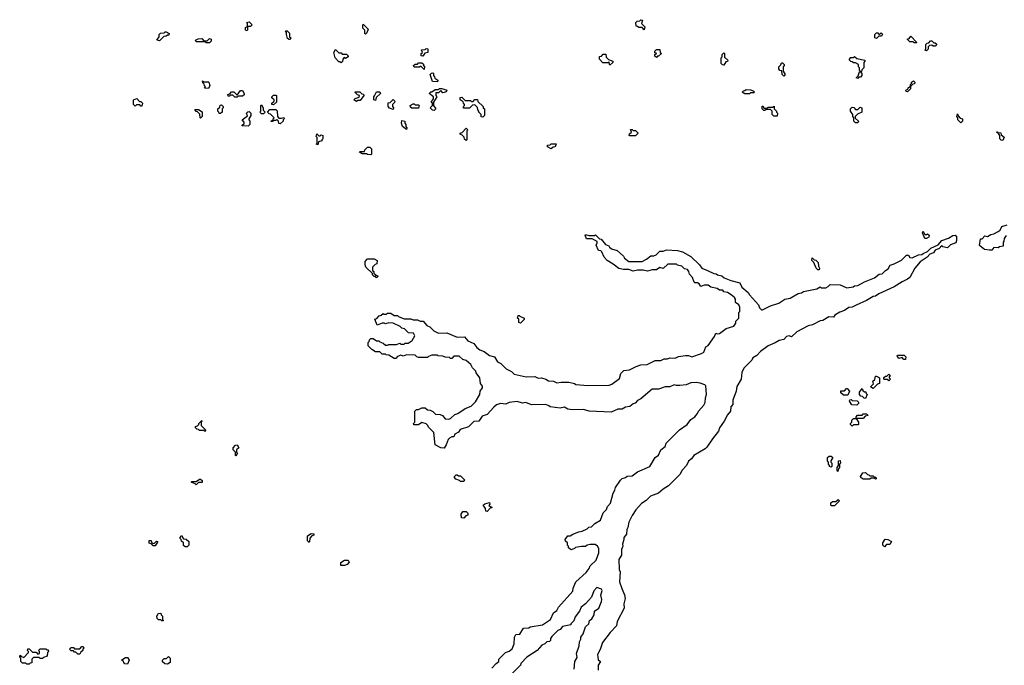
# Model space of a CAD drawing. Extents: x 2494118 to 2687960, y 757339 to 915227.
# Tile 118 of 256: x 2623840 to 2632739, y 771030 to 776860. Entities that reach past the tile are written whole.
import ezdxf

# ---------------------------------------------------------------- set-up
doc = ezdxf.new("R2010")
doc.units = 0

msp = doc.modelspace()

# ---------------------------------------------------------------- linework, layer by layer
at = {"layer": '0CON20XD'}
for points in [[(2625895, 776760), (2625880, 776765), (2625881.7, 776788.3), (2625900, 776800), (2625900, 776825), (2625890, 776835), (2625915, 776840), (2625940, 776815), (2625925, 776800), (2625900, 776800), (2625900, 776765), (2625895, 776760)], [(2626965, 776730), (2626960, 776735), (2626960, 776765), (2626940, 776785), (2626940, 776815), (2626945, 776820), (2626990, 776775), (2626978.3, 776741.7), (2626965, 776730)], [(2629485, 776770), (2629465, 776790), (2629435, 776790), (2629425, 776800), (2629411.7, 776801.7), (2629410, 776835), (2629421.7, 776848.3), (2629445, 776850), (2629455, 776860), (2629470, 776855), (2629460, 776825), (2629490, 776795), (2629485, 776770)], [(2625105, 776670), (2625080, 776675), (2625100, 776705), (2625100, 776725), (2625111.7, 776738.3), (2625145, 776740), (2625155, 776750), (2625165, 776750), (2625190, 776735), (2625188.3, 776721.7), (2625175, 776720), (2625165, 776710), (2625141.7, 776708.3), (2625105, 776670)], [(2626285, 776680), (2626275, 776680), (2626261.7, 776691.7), (2626250, 776725), (2626250, 776745), (2626241.7, 776758.3), (2626258.3, 776758.3), (2626278.3, 776738.3), (2626280, 776705), (2626290, 776695), (2626285, 776680)], [(2631585, 776690), (2631570, 776695), (2631570, 776725), (2631585, 776740), (2631595, 776740), (2631605, 776730), (2631615, 776730), (2631625, 776740), (2631638.3, 776728.3), (2631628.3, 776711.7), (2631605, 776710), (2631585, 776690)], [(2625555, 776650), (2625525, 776650), (2625515, 776660), (2625435, 776660), (2625430, 776675), (2625453, 776687), (2625485, 776690), (2625505, 776670), (2625535, 776670), (2625555, 776690), (2625570, 776685), (2625570, 776665), (2625555, 776650)], [(2631945, 776650), (2631925, 776650), (2631915, 776660), (2631885, 776660), (2631860, 776685), (2631878.3, 776691.7), (2631895, 776710), (2631950, 776655), (2631945, 776650)], [(2632035, 776580), (2632020, 776585), (2632030, 776595), (2632030, 776635), (2632041.7, 776648.3), (2632058.3, 776651.7), (2632071.7, 776668.3), (2632085, 776670), (2632101.7, 776651.7), (2632115, 776650), (2632128.3, 776638.3), (2632115, 776620), (2632095, 776620), (2632085, 776630), (2632061.7, 776628.3), (2632050, 776615), (2632050, 776595), (2632035, 776580)], [(2626745, 776470), (2626735, 776480), (2626725, 776480), (2626690, 776515), (2626680, 776565), (2626695, 776590), (2626725, 776560), (2626745, 776560), (2626755, 776550), (2626795, 776550), (2626810, 776535), (2626810, 776525), (2626785, 776510), (2626771.7, 776518.3), (2626760, 776505), (2626758.3, 776481.7), (2626745, 776470)], [(2627485, 776530), (2627470, 776535), (2627470, 776555), (2627480, 776565), (2627473, 776587), (2627505, 776590), (2627515, 776600), (2627528.3, 776598.3), (2627530, 776565), (2627501.7, 776558.3), (2627485, 776530)], [(2629175, 776450), (2629165, 776480), (2629155, 776470), (2629111.7, 776471.7), (2629080, 776505), (2629081.7, 776528.3), (2629098.3, 776531.7), (2629115, 776550), (2629138.3, 776548.3), (2629141.7, 776521.7), (2629161.7, 776501.7), (2629200, 776485), (2629200, 776475), (2629175, 776450)], [(2629595, 776520), (2629581.7, 776531.7), (2629580, 776545), (2629600, 776555), (2629581.7, 776561.7), (2629580, 776575), (2629595, 776590), (2629625, 776590), (2629630, 776565), (2629640, 776555), (2629615, 776530), (2629605, 776530), (2629595, 776520)], [(2630205, 776450), (2630191.7, 776451.7), (2630180, 776465), (2630180, 776515), (2630190, 776525), (2630190, 776545), (2630205, 776560), (2630210, 776555), (2630211.7, 776521.7), (2630240, 776495), (2630238.3, 776481.7), (2630221.7, 776478.3), (2630205, 776450)], [(2627495, 776410), (2627465, 776440), (2627455, 776430), (2627405, 776430), (2627400, 776445), (2627415, 776460), (2627435, 776460), (2627445, 776470), (2627475, 776470), (2627488.3, 776458.3), (2627490, 776445), (2627500, 776435), (2627495, 776410)], [(2630745, 776350), (2630730, 776365), (2630728.3, 776398.3), (2630711.7, 776401.7), (2630700, 776415), (2630700, 776435), (2630718.3, 776451.7), (2630725, 776470), (2630735, 776470), (2630750, 776455), (2630750, 776445), (2630740, 776435), (2630740, 776395), (2630760, 776365), (2630745, 776350)], [(2631415, 776330), (2631400, 776335), (2631418.3, 776351.7), (2631431.7, 776388.3), (2631440, 776390), (2631430, 776405), (2631430, 776425), (2631420, 776435), (2631420, 776455), (2631395, 776470), (2631375, 776470), (2631365, 776480), (2631351.7, 776481.7), (2631340, 776495), (2631340, 776505), (2631351.7, 776518.3), (2631375, 776520), (2631385, 776527.5), (2631405, 776510), (2631480, 776495), (2631480, 776485), (2631470, 776475), (2631470, 776425), (2631451.7, 776408.3), (2631448.3, 776391.7), (2631440, 776390), (2631450, 776375), (2631450, 776355), (2631438.3, 776341.7), (2631425, 776340), (2631415, 776330)], [(2627615, 776300), (2627571.7, 776301.7), (2627550, 776365), (2627561.7, 776378.3), (2627575, 776380), (2627580, 776375), (2627580, 776355), (2627590, 776345), (2627591.7, 776331.7), (2627620, 776315), (2627615, 776300)], [(2625545, 776240), (2625511.7, 776241.7), (2625520, 776255), (2625510, 776265), (2625508.3, 776278.3), (2625495, 776290), (2625491.7, 776308.3), (2625505, 776300), (2625545, 776300), (2625550, 776295), (2625560, 776265), (2625545, 776240)], [(2631865, 776210), (2631851.7, 776211.7), (2631850, 776225), (2631868.3, 776231.7), (2631870, 776245), (2631890, 776260), (2631890, 776275), (2631900, 776285), (2631900, 776295), (2631918.3, 776308.3), (2631930, 776295), (2631928.3, 776281.7), (2631911.7, 776278.3), (2631898.3, 776261.7), (2631890, 776260), (2631890, 776235), (2631865, 776210)], [(2625805, 776160), (2625785, 776160), (2625765, 776180), (2625745, 776180), (2625735, 776170), (2625725, 776170), (2625720, 776185), (2625738.3, 776191.7), (2625755, 776210), (2625775, 776210), (2625805, 776180), (2625835, 776220), (2625855, 776220), (2625870, 776195), (2625868.3, 776181.7), (2625855, 776170), (2625815, 776170), (2625805, 776160)], [(2626885, 776120), (2626860, 776135), (2626871.7, 776148.3), (2626908.3, 776161.7), (2626910, 776175), (2626891.7, 776181.7), (2626870, 776205), (2626875, 776210), (2626915, 776210), (2626931.7, 776191.7), (2626948.3, 776188.3), (2626950, 776175), (2626918.3, 776131.7), (2626895, 776130), (2626885, 776120)], [(2627055, 776130), (2627040, 776135), (2627040, 776165), (2627048.3, 776171.7), (2627065, 776210), (2627095, 776210), (2627100, 776195), (2627061.7, 776158.3), (2627055, 776130)], [(2627585, 776040), (2627571.7, 776041.7), (2627550, 776065), (2627570, 776085), (2627570, 776105), (2627560, 776115), (2627580, 776145), (2627580, 776165), (2627540, 776195), (2627555, 776210), (2627565, 776210), (2627595, 776230), (2627625, 776230), (2627635, 776240), (2627655, 776240), (2627700, 776225), (2627695, 776210), (2627677, 776203), (2627665, 776200), (2627645, 776220), (2627625, 776200), (2627601.7, 776198.3), (2627600, 776175), (2627610, 776165), (2627580, 776115), (2627580, 776085), (2627600, 776055), (2627585, 776040)], [(2630435, 776190), (2630395, 776190), (2630370, 776205), (2630381.7, 776218.3), (2630395, 776220), (2630405, 776230), (2630445, 776227.5), (2630468.3, 776218.3), (2630480, 776205), (2630475, 776200), (2630445, 776200), (2630435, 776190)], [(2624945, 776080), (2624935, 776080), (2624925, 776090), (2624895, 776090), (2624885, 776080), (2624870, 776095), (2624870, 776135), (2624898.3, 776148.3), (2624921.7, 776121.7), (2624935, 776120), (2624950, 776105), (2624945, 776080)], [(2626135, 776090), (2626120, 776095), (2626120, 776105), (2626140, 776125), (2626140, 776135), (2626120, 776155), (2626120, 776165), (2626135, 776180), (2626155, 776180), (2626160, 776175), (2626160, 776115), (2626135, 776090)], [(2627215, 776050), (2627181.7, 776061.7), (2627170, 776075), (2627171.7, 776108.3), (2627188.3, 776111.7), (2627215, 776140), (2627230, 776125), (2627228.3, 776111.7), (2627210, 776095), (2627210, 776075), (2627220, 776065), (2627215, 776050)], [(2627445, 776060), (2627385, 776060), (2627371.7, 776071.7), (2627370, 776085), (2627395, 776100), (2627405, 776100), (2627415, 776090), (2627445, 776090), (2627450, 776085), (2627445, 776060)], [(2628025, 775980), (2628011.7, 775981.7), (2628010, 776005), (2627990, 776025), (2627990, 776035), (2627980, 776045), (2627978.3, 776068.3), (2627955, 776090), (2627931.7, 776088.3), (2627905, 776060), (2627851.7, 776061.7), (2627850, 776075), (2627860, 776085), (2627860, 776095), (2627850, 776105), (2627848.3, 776118.3), (2627820, 776135), (2627821.7, 776158.3), (2627835, 776160), (2627865, 776130), (2627915, 776130), (2627925, 776120), (2627938.3, 776121.7), (2627955, 776140), (2627978.3, 776138.3), (2627981.7, 776121.7), (2628030, 776075), (2628030, 776065), (2628040, 776055), (2628040, 775995), (2628025, 775980)], [(2625475, 775970), (2625470, 775975), (2625468.3, 776008.3), (2625448.3, 776028.3), (2625435, 776030), (2625421.7, 776048.3), (2625455, 776050), (2625488.3, 776028.3), (2625490, 775985), (2625475, 775970)], [(2625641.7, 776011.7), (2625640, 776025), (2625630, 776035), (2625630, 776055), (2625648.3, 776071.7), (2625651.7, 776088.3), (2625665, 776090), (2625680, 776075), (2625680, 776065), (2625670, 776055), (2625670, 776025), (2625655, 776012.5), (2625641.7, 776011.7)], [(2625905, 775900), (2625851.7, 775901.7), (2625851.7, 775908.3), (2625868.3, 775921.7), (2625870, 775935), (2625850, 775955), (2625898.3, 775991.7), (2625890, 776015), (2625901.7, 776028.3), (2625915, 776030), (2625930, 776015), (2625930, 775995), (2625910, 775965), (2625910, 775955), (2625920, 775945), (2625920, 775915), (2625905, 775900)], [(2626045, 776010), (2626025, 776010), (2626010, 776025), (2626020, 776035), (2626020, 776085), (2626025, 776090), (2626040, 776065), (2626041.7, 776041.7), (2626060, 776025), (2626045, 776010)], [(2626195, 775920), (2626181.7, 775921.7), (2626180, 775945), (2626165, 775960), (2626155, 775950), (2626130, 775950), (2626125, 775940), (2626111.7, 775941.7), (2626115, 775950), (2626130, 775950), (2626130, 775965), (2626140, 775975), (2626108.3, 776008.3), (2626095, 776010), (2626080, 776025), (2626101.7, 776048.3), (2626155, 776050), (2626168.3, 776038.3), (2626170, 775985), (2626181.7, 775971.7), (2626205, 775970), (2626228.3, 775978.3), (2626230, 775965), (2626220, 775955), (2626220, 775945), (2626195, 775920)], [(2630685, 775990), (2630655, 775990), (2630640, 776005), (2630640, 776035), (2630625, 776050), (2630585, 776050), (2630575, 776040), (2630565, 776040), (2630550, 776055), (2630551.7, 776078.3), (2630558.3, 776078.3), (2630565, 776060), (2630595, 776060), (2630605, 776070), (2630645, 776070), (2630658.3, 776078.3), (2630660, 776055), (2630680, 776035), (2630680, 776025), (2630690, 776015), (2630685, 775990)], [(2631415, 775930), (2631395, 775930), (2631380, 775945), (2631380, 775975), (2631370, 775985), (2631370, 776005), (2631350, 776035), (2631350, 776055), (2631365, 776070), (2631378.3, 776068.3), (2631395, 776050), (2631415, 776050), (2631435, 776070), (2631450, 776065), (2631450, 776025), (2631411.7, 776008.3), (2631390, 775985), (2631391.7, 775971.7), (2631420, 775945), (2631415, 775930)], [(2632345, 775930), (2632320, 775955), (2632320, 775975), (2632310, 775985), (2632315, 776010), (2632321.7, 775991.7), (2632341.7, 775971.7), (2632360, 775965), (2632360, 775945), (2632345, 775930)], [(2627335, 775870), (2627300, 775895), (2627290, 775925), (2627295, 775950), (2627320, 775945), (2627320, 775925), (2627330, 775915), (2627330, 775895), (2627340, 775885), (2627335, 775870)], [(2626535, 775730), (2626520, 775735), (2626530, 775745), (2626530, 775795), (2626520, 775805), (2626525, 775830), (2626545, 775810), (2626555, 775810), (2626565, 775820), (2626580, 775815), (2626580, 775785), (2626570, 775775), (2626570, 775765), (2626541.7, 775758.3), (2626535, 775730)], [(2627875, 775770), (2627861.7, 775781.7), (2627858.3, 775798.3), (2627838.3, 775818.3), (2627820, 775825), (2627820, 775835), (2627838.3, 775841.7), (2627875, 775880), (2627890, 775865), (2627880, 775855), (2627880, 775775), (2627875, 775770)], [(2629405, 775810), (2629355, 775810), (2629350, 775815), (2629351.7, 775828.3), (2629370, 775845), (2629361.7, 775868.3), (2629375, 775870), (2629385, 775860), (2629405, 775860), (2629428.3, 775838.3), (2629428.3, 775831.7), (2629405, 775810)], [(2632725, 775770), (2632711.7, 775771.7), (2632700, 775785), (2632700, 775815), (2632680, 775840), (2632671.7, 775841.7), (2632671.7, 775848.3), (2632678.3, 775848.3), (2632680, 775840), (2632708.3, 775838.3), (2632711.7, 775821.7), (2632738.3, 775798.3), (2632725, 775770)], [(2627015, 775640), (2626983, 775643), (2626975, 775650), (2626935, 775650), (2626910, 775665), (2626915, 775670), (2626955, 775670), (2626960, 775685), (2626985, 775710), (2627005, 775710), (2627020, 775695), (2627020, 775645), (2627015, 775640)], [(2628645, 775692.5), (2628611.7, 775711.7), (2628611.7, 775728.3), (2628635, 775730), (2628645, 775740), (2628688.3, 775738.3), (2628678.3, 775711.7), (2628661.7, 775708.3), (2628645, 775692.5)], [(2632035, 774883.8), (2632020, 774885), (2632000, 774935), (2632005, 774950), (2632021.7, 774921.7), (2632035, 774920), (2632045, 774927.5), (2632060, 774915), (2632057.5, 774895), (2632035, 774883.8)], [(2632755, 774910), (2632737.5, 774885), (2632735, 774860), (2632728.3, 774851.7), (2632730, 774815), (2632695, 774810), (2632685, 774800), (2632645, 774802.5), (2632625, 774780), (2632605, 774780), (2632560, 774785), (2632515, 774820), (2632525, 774880), (2632538.3, 774881.7), (2632563, 774907), (2632587, 774903), (2632618.3, 774921.7), (2632645, 774926.7), (2632685, 774946.7), (2632701.2, 774958.8), (2632716, 774994), (2632765, 775006.2)], [(2629698.3, 774651.7), (2629657, 774613), (2629625, 774622.5), (2629595, 774602.5), (2629555, 774602.5), (2629515, 774590), (2629475, 774597.5), (2629425, 774597.5), (2629385, 774590), (2629345, 774603.3), (2629297, 774603), (2629255, 774612.5), (2629203.8, 774653.8), (2629150, 774685), (2629123.3, 774715), (2629102.5, 774762.5), (2629091.7, 774771.7), (2629072.5, 774775), (2629050, 774825), (2629060, 774845), (2629058.3, 774858.3), (2629015, 774880), (2628961.7, 774881.7), (2628950, 774915), (2628955, 774920), (2628985, 774910), (2629035, 774910), (2629045, 774917.5), (2629081.7, 774881.7), (2629095, 774877.5), (2629135, 774830), (2629165, 774817.5), (2629170, 774805), (2629190, 774790), (2629240, 774775), (2629295.9, 774725.9), (2629307, 774707), (2629346.7, 774676.7), (2629465, 774677.5), (2629505, 774697.5), (2629545, 774727.5), (2629571.7, 774728.3), (2629592.5, 774737.5), (2629625, 774770), (2629655, 774770), (2629685, 774782.5), (2629785.9, 774775.9), (2629830, 774765), (2629905, 774722.5), (2629985, 774647.5), (2630005.9, 774615.9), (2630057.5, 774595), (2630115, 774567.5), (2630135, 774566.2), (2630146.7, 774556.7), (2630185, 774546.7), (2630208.3, 774528.3), (2630266.1, 774506.1), (2630350, 774485), (2630367.5, 774445), (2630425, 774397.5), (2630436.7, 774375), (2630517.5, 774285), (2630527.5, 774257.5), (2630545, 774240), (2630555, 774240), (2630625, 774276), (2630700.3, 774299.7), (2630755, 774336.7), (2630805, 774346.7), (2630875, 774386.7), (2630905, 774392.5), (2630925, 774406.7), (2631045, 774430), (2631075, 774447.5), (2631085, 774440), (2631125, 774440), (2631148.3, 774451.7), (2631165, 774470), (2631255, 774466.7), (2631315, 774438.8), (2631373.3, 774446.7), (2631385, 774456.7), (2631415, 774460), (2631475, 774493.8), (2631565, 774530), (2631609.3, 774560.7), (2631635, 774566.2), (2631665, 774596.7), (2631690, 774610), (2631707, 774643), (2631745, 774656.7), (2631810.5, 774689.5), (2631855, 774732.5), (2631872.5, 774732.5), (2631885, 774712.5), (2631905, 774710), (2631965, 774737.5), (2631995, 774740), (2632005, 774750), (2632045, 774766.7), (2632075, 774796.2), (2632142.5, 774827.5), (2632175, 774866.2), (2632235, 774886), (2632275, 774910), (2632295, 774913.3), (2632306.2, 774906.2), (2632306.2, 774865), (2632300, 774845), (2632251.7, 774828.3), (2632225, 774800), (2632185, 774810), (2632175, 774820), (2632150, 774795), (2632115, 774780), (2632100, 774755), (2632067.5, 774742.5), (2632043, 774717), (2631978, 774672), (2631931.2, 774615), (2631885, 774532.5), (2631865, 774516.7), (2631815, 774493.8), (2631745, 774446.7), (2631606.1, 774383.9), (2631575, 774363.8), (2631555, 774360), (2631495, 774323.8), (2631401.2, 774281.2), (2631365.5, 774264.5), (2631335, 774260), (2631295.6, 774234.4), (2631251.7, 774218.3), (2631208.8, 774191.2), (2631196.2, 774173.8), (2631152.7, 774177.3), (2631097.5, 774145), (2631075, 774142), (2631005.6, 774104.4), (2630965.8, 774094.2), (2630865, 774042), (2630815, 773997.5), (2630794.3, 774004.3), (2630769.4, 774000.6), (2630745, 773973.3), (2630705, 773962.5), (2630669.5, 773940.5), (2630605.9, 773914.1), (2630535, 773862.5), (2630503, 773827), (2630465, 773807.5), (2630455.8, 773784.2), (2630385.7, 773714.3), (2630366, 773675), (2630360, 773615), (2630321.2, 773548.8), (2630316.2, 773505), (2630286.2, 773425), (2630286.7, 773385), (2630266.2, 773365), (2630263.3, 773325), (2630237.1, 773292.9), (2630205.8, 773234.2), (2630166.2, 773175), (2630156.7, 773145), (2630101.2, 773075), (2630051.7, 772998.3), (2630036.1, 772983.9), (2629934.3, 772925.7), (2629913.3, 772895), (2629885.9, 772874.1), (2629865.8, 772834.2), (2629827.7, 772792.3), (2629805, 772753.3), (2629705, 772650), (2629655, 772621.2), (2629615, 772583.8), (2629542.1, 772557.9), (2629501.7, 772518.3), (2629460.3, 772489.7), (2629407.5, 772432.5), (2629375.9, 772384.1), (2629346.1, 772323.9), (2629336.7, 772275), (2629326.7, 772255), (2629323.3, 772215), (2629301.2, 772185), (2629301.2, 772165), (2629288.8, 772125), (2629290, 772105), (2629280, 772075), (2629278.8, 772025), (2629255.8, 771985), (2629258.8, 771895), (2629266.7, 771875), (2629261.2, 771785), (2629282, 771722), (2629306.4, 771666.4), (2629313, 771633), (2629301.2, 771585), (2629302.5, 771545), (2629238.8, 771425), (2629233.3, 771385), (2629177.5, 771325), (2629107.5, 771235), (2629085.9, 771174.1), (2629061.7, 771128.3), (2629068.3, 771078.3), (2629090, 771065), (2629068.3, 771031.7), (2629067.5, 770985)], [(2627065, 774530), (2627055, 774540), (2627045, 774540), (2627030, 774555), (2627028.3, 774568.3), (2626970, 774625), (2626962.5, 774645), (2626962.5, 774675), (2626985, 774700), (2627045, 774700), (2627070, 774685), (2627067.5, 774655), (2627051.7, 774648.3), (2627030, 774625), (2627030, 774595), (2627040, 774585), (2627041.7, 774571.7), (2627061.7, 774551.7), (2627080, 774545), (2627065, 774530)], [(2631065, 774600), (2631055, 774600), (2631040, 774615), (2631018.3, 774668.3), (2631000, 774685), (2631001.7, 774708.3), (2631021.7, 774691.7), (2631035, 774690), (2631057, 774667), (2631060, 774635), (2631070, 774615), (2631065, 774600)], [(2628106.4, 771003.6), (2628145, 771047.5), (2628170, 771065), (2628170, 771085), (2628230, 771145), (2628265, 771157.5), (2628290, 771180), (2628310, 771225), (2628313.3, 771285), (2628323, 771307), (2628359.3, 771310.7), (2628393.3, 771366.7), (2628441.7, 771368.3), (2628455, 771377.5), (2628563.8, 771396.2), (2628637.5, 771445), (2628663.3, 771505), (2628693.8, 771526.2), (2628710, 771555), (2628840.5, 771699.5), (2628843.8, 771726.2), (2628867, 771783), (2628960.8, 771869.2), (2628986.7, 771905), (2628995, 771927.5), (2629050.8, 771979.2), (2629073.3, 772045), (2629073.3, 772085), (2629062.5, 772105), (2629041.7, 772121.7), (2628995, 772120), (2628970, 772115), (2628955, 772102.5), (2628917, 772103), (2628865, 772093.3), (2628855, 772083.8), (2628825, 772073.3), (2628801.7, 772091.7), (2628800, 772105), (2628790, 772115), (2628790, 772135), (2628771.7, 772151.7), (2628770, 772165), (2628795, 772200), (2628815, 772200), (2628840, 772215), (2628895, 772236.7), (2628925, 772240), (2628968.3, 772261.7), (2628985, 772276.7), (2629009.5, 772280.5), (2629038.8, 772311.2), (2629089.7, 772340.3), (2629113.9, 772406.1), (2629143.8, 772436.2), (2629153.8, 772465), (2629180, 772495), (2629203.8, 772585), (2629218.8, 772611.2), (2629224.3, 772635.7), (2629268.8, 772701.2), (2629285, 772716.2), (2629315, 772726.7), (2629330.8, 772739.2), (2629375, 772742), (2629425, 772776.7), (2629533.9, 772826.1), (2629584.2, 772905.8), (2629615, 772927.5), (2629633.3, 772975), (2629673.3, 773005), (2629684.3, 773035.7), (2629804.3, 773155.7), (2629873.3, 773205), (2629905, 773250), (2629943.3, 773275), (2629967.5, 773305), (2629973.8, 773326.2), (2630022.3, 773377.7), (2630036.2, 773403.8), (2630037.5, 773445), (2630048.8, 773475), (2630042.5, 773555), (2630033.6, 773563.6), (2629989.2, 773579.2), (2629955, 773582.5), (2629905, 773580), (2629865, 773563.3), (2629805, 773556.7), (2629776.4, 773556.4), (2629755, 773564), (2629715, 773543.3), (2629675, 773544), (2629613, 773523), (2629557.7, 773522.3), (2629455, 773437.5), (2629425, 773422.5), (2629403, 773397), (2629385, 773392.5), (2629355, 773366.7), (2629315, 773360), (2629285, 773344), (2629245, 773343.8), (2629185, 773316.7), (2628986.4, 773323.6), (2628935, 773340), (2628835, 773336.7), (2628795, 773344), (2628765, 773361.2), (2628725, 773353.3), (2628635, 773363.3), (2628623.6, 773373.6), (2628593.9, 773383.9), (2628465, 773383.3), (2628415, 773403.8), (2628385, 773397.5), (2628335, 773413.3), (2628265, 773403.8), (2628235, 773387.5), (2628185, 773393.3), (2628149.3, 773380.7), (2628125, 773362.5), (2628066.1, 773293.9), (2628020, 773280), (2627990, 773235), (2627945, 773232.5), (2627896.2, 773183.8), (2627820.7, 773159.3), (2627806.2, 773135), (2627773.6, 773116.4), (2627765, 773092.5), (2627745, 773092.5), (2627725, 773082.5), (2627711.7, 773068.3), (2627695, 773020), (2627675, 772990), (2627645, 772992.5), (2627595, 773020), (2627583.6, 773133.6), (2627535, 773180), (2627530, 773195), (2627515, 773210), (2627475, 773222.5), (2627445, 773202.5), (2627401.7, 773201.7), (2627400, 773215), (2627410, 773225), (2627410, 773325), (2627425, 773340), (2627445, 773340), (2627473.6, 773356.4), (2627505.9, 773355.9), (2627525, 773337.5), (2627550, 773335), (2627575, 773322.5), (2627598.8, 773298.8), (2627640, 773295), (2627660, 773285), (2627685, 773256.7), (2627715, 773253.3), (2627735, 773257.5), (2627773.9, 773296.1), (2627800, 773305), (2627865, 773347.5), (2627919.3, 773370.7), (2627960.7, 773409.3), (2627997.5, 773475), (2628002.5, 773505), (2628023.8, 773535), (2628021.7, 773551.7), (2628003.8, 773575), (2627997.5, 773625), (2627965, 773670), (2627962.5, 773685), (2627932.5, 773715), (2627916.4, 773746.4), (2627875, 773783.3), (2627845, 773792.5), (2627813, 773823), (2627765, 773822.5), (2627745, 773800), (2627735, 773800), (2627725, 773810), (2627685, 773812.5), (2627663, 773823), (2627623.6, 773823.6), (2627615, 773830), (2627565, 773830), (2627535, 773820), (2627525, 773810), (2627445, 773810), (2627430, 773815), (2627415, 773830), (2627335, 773832.5), (2627305, 773822.5), (2627285, 773830), (2627255, 773820), (2627238.3, 773801.7), (2627225, 773800), (2627175, 773830), (2627153, 773833), (2627145, 773840), (2627115, 773840), (2627095, 773860), (2627055, 773860), (2627021.7, 773881.7), (2626990, 773915), (2626990, 773945), (2627000, 773955), (2627001.7, 773968.3), (2627015, 773980), (2627035, 773980), (2627065, 773960), (2627085, 773960), (2627095, 773950), (2627125, 773940), (2627145, 773920), (2627165, 773920), (2627175, 773927.5), (2627245, 773927.5), (2627275, 773937.5), (2627285, 773930), (2627315, 773930), (2627325, 773937.5), (2627351.7, 773938.3), (2627388.3, 773961.7), (2627410, 774005), (2627398.3, 774028.3), (2627355, 774032.5), (2627318.3, 774068.3), (2627293.3, 774073.3), (2627278.3, 774088.3), (2627215, 774120), (2627175, 774122.5), (2627145, 774112.5), (2627135, 774120), (2627115, 774120), (2627071.7, 774101.7), (2627050, 774155), (2627068.3, 774161.7), (2627090, 774185), (2627108.3, 774191.7), (2627125, 774207.5), (2627135, 774200), (2627155, 774200), (2627165, 774210), (2627195, 774210), (2627225, 774190), (2627255, 774190), (2627265, 774180), (2627315, 774160), (2627375, 774160), (2627395, 774150), (2627435, 774150), (2627458.3, 774138.3), (2627487, 774137), (2627520, 774100), (2627547.5, 774085), (2627581.7, 774051.7), (2627625, 774030), (2627701.7, 774031.7), (2627795, 773992.5), (2627860, 773995), (2627890, 773960), (2627945.8, 773935.8), (2627970.8, 773900.8), (2627998.8, 773878.8), (2628036.7, 773865), (2628085, 773827.5), (2628130, 773815), (2628160, 773770), (2628190, 773755), (2628236.7, 773706.7), (2628285, 773682.5), (2628310.5, 773660.5), (2628416.4, 773636.4), (2628495, 773636.7), (2628525, 773623.3), (2628555, 773626.7), (2628595, 773613.3), (2628618.3, 773598.3), (2628665, 773596.2), (2628695, 773580), (2628735, 773587.5), (2628803.6, 773586.4), (2628855, 773576.2), (2628867, 773567), (2628976.1, 773556.1), (2629169.2, 773560.8), (2629192, 773568), (2629259.7, 773620.3), (2629273.9, 773666.1), (2629299.3, 773690.7), (2629350.5, 773699.5), (2629412.9, 773727.1), (2629455, 773743.8), (2629512.3, 773747.7), (2629585, 773783.3), (2629635, 773781.2), (2629665, 773796), (2629695, 773798), (2629715, 773806.7), (2629765, 773803.8), (2629795, 773818.8), (2629856.4, 773826.4), (2629885, 773826.2), (2629915, 773815.8), (2630003.3, 773846.7), (2630023, 773857), (2630042.5, 773905), (2630063, 773917), (2630120.7, 773999.3), (2630131.7, 774028.3), (2630142.5, 774022.5), (2630165, 774026.7), (2630225, 774070), (2630295, 774092.5), (2630311.7, 774118.3), (2630313, 774137), (2630340, 774165), (2630340, 774215), (2630350, 774225), (2630350, 774265), (2630340, 774285), (2630310, 774305), (2630310, 774335), (2630300, 774350), (2630270, 774375), (2630237.7, 774397.7), (2630205, 774402.5), (2630195, 774416.7), (2630165, 774417.5), (2630145, 774432.5), (2630086.1, 774446.1), (2630062.3, 774462.3), (2630026, 774464), (2629995, 774450), (2629980, 774475), (2629965, 774482.5), (2629943, 774483), (2629935, 774490), (2629920.7, 774530.7), (2629895, 774562.5), (2629888.8, 774585), (2629875, 774603.3), (2629849.3, 774609.3), (2629823.6, 774633.6), (2629785, 774643.3), (2629775, 774652.5), (2629698.3, 774651.7)], [(2628365, 774120), (2628350, 774125), (2628350, 774155), (2628340, 774165), (2628345, 774190), (2628355, 774190), (2628361.7, 774181.7), (2628400, 774165), (2628398.3, 774151.7), (2628365, 774120)], [(2631845, 773790), (2631831.7, 773791.7), (2631815, 773810), (2631785, 773800), (2631770, 773825), (2631775, 773830), (2631835, 773830), (2631850, 773815), (2631845, 773790)], [(2631555, 773530), (2631530, 773545), (2631558.3, 773571.7), (2631550, 773595), (2631568.3, 773611.7), (2631575, 773640), (2631585, 773640), (2631610, 773625), (2631610, 773575), (2631591.7, 773568.3), (2631555, 773530)], [(2631695, 773600), (2631685, 773610), (2631655, 773610), (2631650, 773615), (2631651.7, 773628.3), (2631665, 773640), (2631678.3, 773641.7), (2631695, 773660), (2631710, 773645), (2631700, 773635), (2631700, 773625), (2631710, 773615), (2631695, 773600)], [(2631325, 773470), (2631285, 773470), (2631261.7, 773491.7), (2631261.7, 773508.3), (2631295, 773510), (2631311.7, 773528.3), (2631318.3, 773528.3), (2631340, 773505), (2631325, 773470)], [(2631485, 773440), (2631471.7, 773441.7), (2631458.3, 773458.3), (2631441.7, 773461.7), (2631430, 773475), (2631430, 773495), (2631455, 773530), (2631461.7, 773511.7), (2631475, 773500), (2631488.3, 773498.3), (2631490, 773485), (2631500, 773475), (2631485, 773440)], [(2631405, 773380), (2631361.7, 773381.7), (2631340, 773415), (2631341.7, 773428.3), (2631355, 773430), (2631365, 773420), (2631408.3, 773418.3), (2631420, 773405), (2631420, 773395), (2631405, 773380)], [(2631365, 773190), (2631350, 773205), (2631350, 773215), (2631360, 773225), (2631360, 773245), (2631375, 773260), (2631400, 773260), (2631400, 773275), (2631411.7, 773288.3), (2631455, 773290), (2631465, 773300), (2631495, 773300), (2631510, 773285), (2631481.7, 773278.3), (2631465, 773260), (2631400, 773260), (2631420, 773225), (2631420, 773205), (2631415, 773200), (2631375, 773200), (2631365, 773190)], [(2625515, 773140), (2625505, 773150), (2625465, 773150), (2625455, 773160), (2625441.7, 773161.7), (2625430, 773175), (2625430, 773185), (2625448.3, 773191.7), (2625460, 773205), (2625460, 773215), (2625485, 773240), (2625490, 773235), (2625480, 773230), (2625480, 773195), (2625520, 773155), (2625515, 773140)], [(2625795, 772920), (2625790, 772925), (2625790, 772955), (2625770, 772975), (2625770, 772995), (2625791.7, 773018.3), (2625805, 773020), (2625820, 772995), (2625800, 772975), (2625800, 772955), (2625810, 772945), (2625795, 772920)], [(2631175, 772820), (2631160, 772825), (2631160, 772835), (2631150, 772845), (2631150, 772865), (2631140, 772875), (2631140, 772905), (2631155, 772920), (2631175, 772920), (2631190, 772905), (2631170, 772875), (2631170, 772865), (2631180, 772855), (2631180, 772825), (2631175, 772820)], [(2631235, 772780), (2631230, 772785), (2631230, 772815), (2631240, 772835), (2631240, 772875), (2631255, 772880), (2631260, 772855), (2631250, 772845), (2631250, 772815), (2631240, 772805), (2631235, 772780)], [(2627855, 772690), (2627825, 772690), (2627815, 772700), (2627781.7, 772711.7), (2627770, 772725), (2627770, 772735), (2627785, 772750), (2627795, 772750), (2627805, 772740), (2627825, 772740), (2627860, 772705), (2627855, 772690)], [(2631575, 772710), (2631565, 772720), (2631535, 772720), (2631525, 772710), (2631465, 772710), (2631455, 772720), (2631445, 772720), (2631440, 772735), (2631461.7, 772768.3), (2631485, 772770), (2631501.7, 772751.7), (2631515, 772750), (2631525, 772740), (2631555, 772740), (2631565, 772730), (2631578.3, 772728.3), (2631580, 772715), (2631575, 772710)], [(2625435, 772660), (2625425, 772670), (2625395, 772680), (2625390, 772685), (2625395, 772690), (2625435, 772690), (2625465, 772710), (2625475, 772710), (2625488.3, 772698.3), (2625488.3, 772681.7), (2625455, 772680), (2625435, 772660)], [(2628065, 772420), (2628051.7, 772421.7), (2628050, 772445), (2628030, 772475), (2628043, 772487), (2628085, 772500), (2628090, 772485), (2628081.7, 772471.7), (2628110, 772455), (2628091.7, 772448.3), (2628065, 772420)], [(2631205, 772470), (2631175, 772470), (2631170, 772475), (2631171.7, 772498.3), (2631185, 772510), (2631215, 772510), (2631237, 772527), (2631250, 772515), (2631205, 772470)], [(2627855, 772360), (2627831.7, 772361.7), (2627830, 772395), (2627845, 772420), (2627875, 772420), (2627890, 772405), (2627890, 772385), (2627871.7, 772378.3), (2627855, 772360)], [(2625355, 772100), (2625335, 772100), (2625321.7, 772111.7), (2625320, 772135), (2625301.7, 772151.7), (2625300, 772165), (2625290, 772175), (2625290, 772185), (2625301.7, 772198.3), (2625308.3, 772198.3), (2625310, 772185), (2625321.7, 772171.7), (2625345, 772170), (2625368.3, 772148.3), (2625370, 772115), (2625355, 772100)], [(2626455, 772140), (2626440, 772155), (2626441.7, 772198.3), (2626475, 772220), (2626498.3, 772218.3), (2626500, 772205), (2626481.7, 772198.3), (2626461.7, 772178.3), (2626460, 772145), (2626455, 772140)], [(2625065, 772110), (2625045, 772110), (2625028.3, 772128.3), (2625011.7, 772131.7), (2625011.7, 772158.3), (2625028.3, 772158.3), (2625031.7, 772141.7), (2625045, 772130), (2625058.3, 772131.7), (2625075, 772150), (2625088.3, 772148.3), (2625065, 772110)], [(2631655, 772100), (2631640, 772115), (2631640, 772135), (2631661.7, 772168.3), (2631687, 772167), (2631718.3, 772148.3), (2631705, 772120), (2631675, 772120), (2631655, 772100)], [(2626741.7, 771931.7), (2626741.7, 771958.3), (2626775, 771980), (2626808.3, 771978.3), (2626818.3, 771961.7), (2626798.3, 771941.7), (2626775, 771932.5), (2626741.7, 771931.7)], [(2628850, 770995), (2628857.5, 771065), (2628878.3, 771101.7), (2628873.3, 771135), (2628896.7, 771205), (2628898.3, 771241.7), (2628912.5, 771265), (2628912.5, 771285), (2628933.3, 771315), (2628953.9, 771376.1), (2628983.3, 771405), (2628990, 771435), (2629010, 771450), (2629032.5, 771485), (2629035, 771520), (2629073.6, 771546.4), (2629098.8, 771605), (2629101.2, 771625), (2629093.6, 771663.6), (2629104, 771705), (2629097.3, 771717.3), (2629055, 771732.5), (2629028.3, 771701.7), (2629006.7, 771645), (2628953.9, 771586.1), (2628916.2, 771555), (2628900.7, 771519.3), (2628861.7, 771468.3), (2628848.3, 771431.7), (2628820, 771405), (2628820, 771395), (2628745, 771380), (2628725, 771352.5), (2628705, 771343.3), (2628650.5, 771289.5), (2628637.5, 771272.5), (2628637.5, 771255), (2628630, 771245), (2628605, 771242.5), (2628587.5, 771225), (2628558.8, 771211.2), (2628516.4, 771163.6), (2628425, 771102.5), (2628370, 771045), (2628365, 771030), (2628280, 770945)], [(2625135, 771430), (2625125, 771430), (2625115, 771440), (2625095, 771440), (2625081.7, 771451.7), (2625080, 771475), (2625090, 771485), (2625091.7, 771498.3), (2625115, 771500), (2625120, 771495), (2625120, 771485), (2625130, 771475), (2625130, 771445), (2625140, 771435), (2625135, 771430)], [(2623925, 771040), (2623905, 771040), (2623895, 771050), (2623865, 771050), (2623850, 771065), (2623850, 771095), (2623840, 771105), (2623845, 771120), (2623851.7, 771111.7), (2623878.3, 771101.7), (2623920, 771145), (2623920, 771155), (2623910, 771165), (2623915, 771180), (2623925, 771180), (2623955, 771150), (2623988.3, 771148.3), (2624005, 771130), (2624020, 771135), (2624020, 771155), (2624010, 771165), (2624025, 771180), (2624075, 771180), (2624085, 771170), (2624098.3, 771168.3), (2624100, 771155), (2624090, 771145), (2624088.3, 771111.7), (2624055, 771100), (2624045, 771090), (2624025, 771090), (2624015, 771100), (2623965, 771100), (2623950, 771085), (2623948.3, 771051.7), (2623935, 771050), (2623925, 771040)], [(2624385, 771130), (2624365, 771130), (2624348.3, 771148.3), (2624335, 771150), (2624325, 771160), (2624305, 771160), (2624290, 771175), (2624305, 771190), (2624325, 771190), (2624335, 771180), (2624385, 771180), (2624401.7, 771198.3), (2624415, 771200), (2624420, 771185), (2624410, 771175), (2624410, 771165), (2624391.7, 771148.3), (2624385, 771130)], [(2624815, 771040), (2624791.7, 771041.7), (2624780, 771055), (2624778.3, 771068.3), (2624765, 771070), (2624761.7, 771078.3), (2624795, 771100), (2624815, 771100), (2624830, 771075), (2624815, 771040)], [(2625175, 771040), (2625151.7, 771041.7), (2625131.7, 771061.7), (2625130, 771075), (2625145, 771090), (2625168.3, 771091.7), (2625185, 771110), (2625200, 771095), (2625200, 771055), (2625175, 771040)]]:
    msp.add_lwpolyline(points, dxfattribs=at)

doc.saveas('drawing.dxf')
